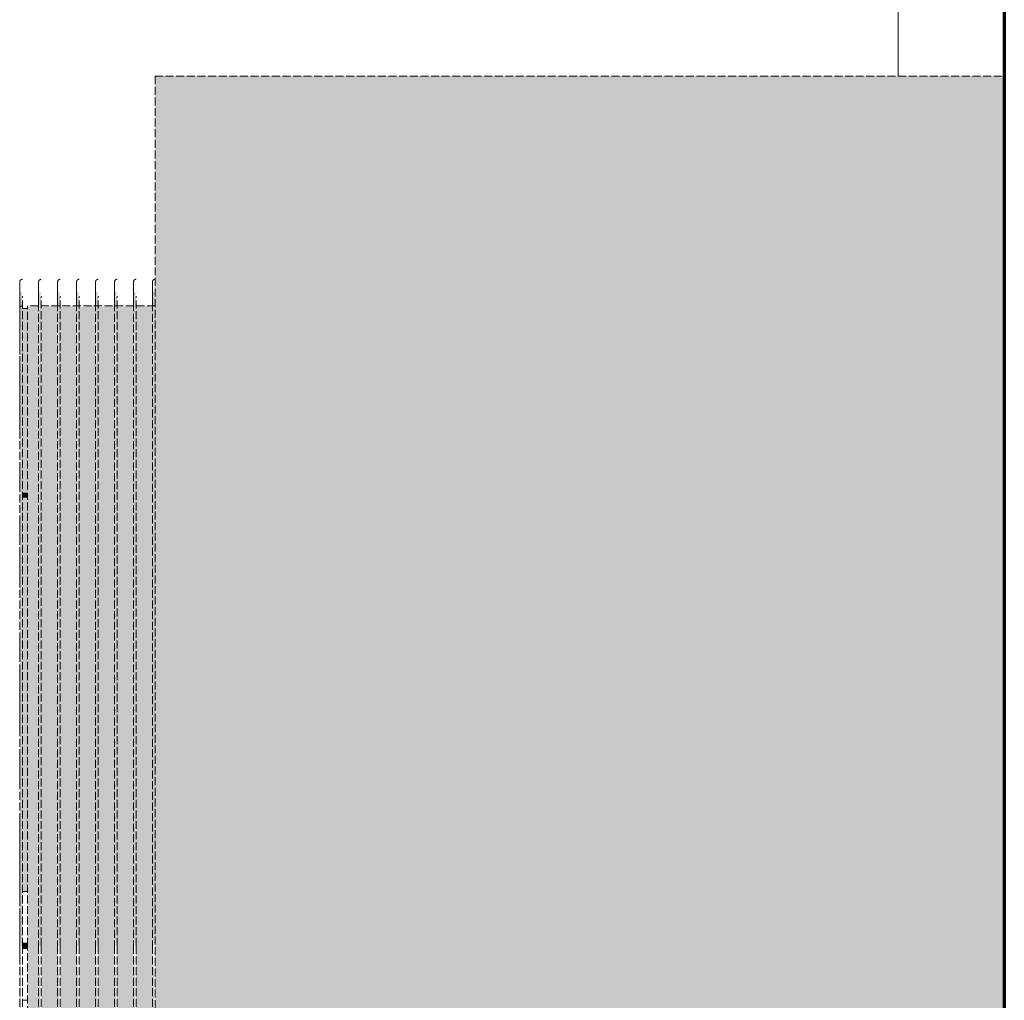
# Model space of a CAD drawing. Header units: millimetres. Extents: x -5210 to 64392, y -2302 to 8822.
# Tile 248 of 256: x 50977 to 51348, y 3087 to 3456. Entities that reach past the tile are written whole.
import ezdxf

# ---------------------------------------------------------------- set-up
doc = ezdxf.new("R2010")
doc.units = ezdxf.units.MM
doc.linetypes.add('_Tracejado médio', pattern=[4, 3, -1])
for name, color, linetype, lineweight in [('A-GLAZ', 151, 'Continuous', 18), ('A-WALL', 113, 'Continuous', 25), ('M-EQPM', 50, 'Continuous', 25)]:
    doc.layers.add(name, color=color, linetype=linetype, lineweight=lineweight)

# ---------------------------------------------------------------- blocks, each defined once
blk = doc.blocks.new('Window_CV - Window_CV - 1 divisão-4329170-CORTE D - MANTER _ DEMOLIR')
at = {"layer": 'A-GLAZ'}
blk.add_line((11913.49, 3435), (11913.49, 3630), dxfattribs=at)
blk = doc.blocks.new('Outdoor_Condenser_Unit_Single_Fan_15958 - Generic _Without Brackets_-4065094-CORTE D - MANTER _ DEMOLIR')
at = {"layer": 'M-EQPM', "linetype": '_Tracejado médio', "lineweight": 18}
for points in [[(11764.32, 2780), (11953.49, 2780), (11953.49, 3435), (11633.49, 3435), (11633.49, 2780), (11670.43, 2780)], [(11583.49, 3277.91), (11585.49, 3278.13), (11585.49, 3347.5), (11583.49, 3347.38), (11583.49, 3278.01)], [(11584, 3276.5), (11585.49, 3276.5), (11585.49, 3277.91), (11583.49, 3277.91), (11583.49, 3276.5)], [(11583.62, 3128.01), (11585.49, 3128.17), (11585.49, 3276.5), (11583.49, 3276.13), (11583.49, 3128.01)], [(11582.49, 3226.66), (11582.5, 3227.02), (11582.49, 3226.75)], [(11582.49, 3181.78), (11582.5, 3182.23), (11582.49, 3181.91)], [(11585.49, 3106.5), (11585.49, 3108.5), (11583.49, 3108.5), (11583.49, 3106.5)]]:
    blk.add_hatch(color=41, dxfattribs=at).paths.add_polyline_path(points, flags=0)
h = blk.add_hatch(color=41, dxfattribs=at)
h.paths.add_polyline_path([(11583.23, 3107.5), (11583.49, 3107.5), (11583.49, 3326.17), (11582.8, 3325.09), (11582.72, 3291.27), (11582.8, 3291.84), (11582.51, 3238.95), (11582.62, 3113.69), (11582.99, 3107.5)], flags=0)
h.paths.add_polyline_path([(11583.49, 3326.17), (11583.49, 3352.21), (11582.55, 3351.48), (11582.8, 3340), (11582.8, 3326.3)], flags=0)
h.paths.add_polyline_path([(11582.55, 3351.48), (11583.49, 3352.99), (11582.79, 3354.04), (11582.62, 3352.21)], flags=0)
h = blk.add_hatch(color=41, dxfattribs=at)
h.paths.add_polyline_path([(11590.13, 3107.5), (11590.63, 3107.5), (11590.63, 3326.17), (11589.94, 3325.09), (11589.86, 3291.27), (11589.94, 3291.84), (11589.66, 3238.95), (11589.76, 3113.69)], flags=0)
h.paths.add_polyline_path([(11590.63, 3326.17), (11590.63, 3347.57), (11589.94, 3347.38), (11589.94, 3326.3)], flags=0)
h.paths.add_polyline_path([(11590.63, 3347.57), (11590.63, 3352.21), (11589.69, 3351.48), (11589.94, 3347.64)], flags=0)
h.paths.add_polyline_path([(11589.69, 3351.48), (11590.63, 3352.99), (11589.93, 3354.04), (11589.76, 3352.21)], flags=0)
h = blk.add_hatch(color=41, dxfattribs=at)
h.paths.add_polyline_path([(11597.78, 3107.5), (11597.78, 3326.17), (11597.08, 3325.09), (11597.01, 3291.27), (11597.09, 3291.84), (11596.8, 3238.95), (11596.91, 3113.69), (11597.52, 3107.5)], flags=0)
h.paths.add_polyline_path([(11597.78, 3326.17), (11597.78, 3347.57), (11597.08, 3347.38), (11597.08, 3326.3)], flags=0)
h.paths.add_polyline_path([(11597.78, 3347.57), (11597.78, 3352.21), (11596.84, 3351.48), (11597.08, 3347.64)], flags=0)
h.paths.add_polyline_path([(11596.84, 3351.48), (11597.78, 3352.99), (11597.08, 3354.04), (11596.9, 3352.21)], flags=0)
h = blk.add_hatch(color=41, dxfattribs=at)
h.paths.add_polyline_path([(11604.92, 3107.5), (11604.92, 3326.17), (11604.23, 3325.09), (11604.15, 3291.27), (11604.23, 3291.84), (11603.94, 3238.95), (11604.05, 3113.69), (11604.66, 3107.5)], flags=0)
h.paths.add_polyline_path([(11604.92, 3326.17), (11604.92, 3347.57), (11604.22, 3347.38), (11604.23, 3326.3)], flags=0)
h.paths.add_polyline_path([(11604.92, 3347.57), (11604.92, 3352.21), (11603.98, 3351.48), (11604.22, 3347.64)], flags=0)
h.paths.add_polyline_path([(11603.98, 3351.48), (11604.92, 3352.99), (11604.22, 3354.04), (11604.05, 3352.21)], flags=0)
h = blk.add_hatch(color=41, dxfattribs=at)
h.paths.add_polyline_path([(11612.06, 3107.5), (11612.06, 3326.17), (11611.37, 3325.09), (11611.29, 3291.27), (11611.37, 3291.84), (11611.09, 3238.95), (11611.19, 3113.69), (11611.8, 3107.5)], flags=0)
h.paths.add_polyline_path([(11612.06, 3326.17), (11612.06, 3347.57), (11611.37, 3347.38), (11611.37, 3326.3)], flags=0)
h.paths.add_polyline_path([(11612.06, 3347.57), (11612.06, 3352.21), (11611.12, 3351.48), (11611.37, 3347.64)], flags=0)
h.paths.add_polyline_path([(11611.12, 3351.48), (11612.06, 3352.99), (11611.36, 3354.04), (11611.19, 3352.21)], flags=0)
h = blk.add_hatch(color=41, dxfattribs=at)
h.paths.add_polyline_path([(11619.21, 3107.5), (11619.21, 3326.17), (11618.51, 3325.09), (11618.44, 3291.27), (11618.51, 3291.84), (11618.23, 3238.95), (11618.33, 3113.69), (11618.95, 3107.5)], flags=0)
h.paths.add_polyline_path([(11619.21, 3326.17), (11619.21, 3347.57), (11618.51, 3347.38), (11618.51, 3326.3)], flags=0)
h.paths.add_polyline_path([(11619.21, 3347.57), (11619.21, 3352.21), (11618.26, 3351.48), (11618.51, 3347.64)], flags=0)
h.paths.add_polyline_path([(11618.26, 3351.48), (11619.21, 3352.99), (11618.51, 3354.04), (11618.33, 3352.21)], flags=0)
h = blk.add_hatch(color=41, dxfattribs=at)
h.paths.add_polyline_path([(11626.35, 3107.5), (11626.35, 3326.17), (11625.65, 3325.09), (11625.58, 3291.27), (11625.66, 3291.84), (11625.37, 3238.95), (11625.48, 3113.69), (11626.09, 3107.5)], flags=0)
h.paths.add_polyline_path([(11626.35, 3326.17), (11626.35, 3347.57), (11625.65, 3347.38), (11625.65, 3326.3)], flags=0)
h.paths.add_polyline_path([(11626.35, 3347.57), (11626.35, 3352.21), (11625.41, 3351.48), (11625.65, 3347.64)], flags=0)
h.paths.add_polyline_path([(11625.41, 3351.48), (11626.35, 3352.99), (11625.65, 3354.04), (11625.47, 3352.21)], flags=0)
h = blk.add_hatch(color=41, dxfattribs=at)
h.paths.add_polyline_path([(11633.49, 3107.5), (11633.49, 3326.17), (11632.8, 3325.09), (11632.72, 3291.27), (11632.8, 3291.84), (11632.51, 3238.95), (11632.62, 3113.69), (11633.23, 3107.5)], flags=0)
h.paths.add_polyline_path([(11633.49, 3326.17), (11633.49, 3347.57), (11632.79, 3347.38), (11632.8, 3326.3)], flags=0)
h.paths.add_polyline_path([(11633.49, 3347.57), (11633.49, 3352.21), (11632.55, 3351.48), (11632.79, 3347.64)], flags=0)
h.paths.add_polyline_path([(11632.55, 3351.48), (11633.49, 3352.99), (11632.79, 3354.04), (11632.62, 3352.21)], flags=0)
h = blk.add_hatch(color=41, dxfattribs=at)
h.paths.add_polyline_path([(11585.49, 3107.5), (11590.13, 3107.5), (11589.64, 3124.83), (11589.78, 3174.83), (11589.68, 3199.65), (11589.63, 3222.54), (11589.94, 3325.09), (11590.63, 3326.17), (11589.64, 3326.36), (11589.94, 3347.38), (11589.64, 3347.57), (11589.63, 3348.5), (11585.49, 3348.05), (11585.49, 3112.06)], flags=0)
h.paths.add_polyline_path([(11597.78, 3347.57), (11596.78, 3348.05), (11596.78, 3348.5), (11590.63, 3348.05), (11590.63, 3107.5), (11597.28, 3107.5), (11596.78, 3124.83), (11596.92, 3174.83), (11596.83, 3200.03), (11596.78, 3222.54), (11597.08, 3325.09), (11597.78, 3326.17), (11596.78, 3326.36), (11597.08, 3347.38)], flags=0)
h.paths.add_polyline_path([(11604.92, 3347.57), (11603.92, 3348.05), (11603.92, 3348.5), (11597.78, 3348.05), (11597.78, 3107.5), (11604.42, 3107.5), (11603.92, 3124.83), (11604.06, 3174.83), (11603.97, 3199.65), (11603.92, 3224.11), (11604.23, 3325.09), (11604.92, 3326.17), (11603.92, 3326.36), (11604.22, 3347.38)], flags=0)
h.paths.add_polyline_path([(11612.06, 3347.57), (11611.06, 3348.05), (11611.06, 3348.5), (11604.92, 3348.05), (11604.92, 3107.5), (11611.56, 3107.5), (11611.07, 3124.83), (11611.21, 3174.83), (11611.11, 3199.65), (11611.07, 3224.11), (11611.37, 3325.09), (11612.06, 3326.17), (11611.07, 3326.36), (11611.37, 3347.38)], flags=0)
h.paths.add_polyline_path([(11619.21, 3347.57), (11618.21, 3348.05), (11618.21, 3348.5), (11612.06, 3348.05), (11612.06, 3107.5), (11618.71, 3107.5), (11618.21, 3124.83), (11618.35, 3174.83), (11618.25, 3199.65), (11618.21, 3224.11), (11618.51, 3325.09), (11619.21, 3326.17), (11618.21, 3326.36), (11618.51, 3347.38)], flags=0)
h.paths.add_polyline_path([(11625.35, 3107.5), (11625.85, 3107.5), (11625.35, 3124.57), (11625.65, 3325.09), (11626.35, 3326.17), (11625.35, 3326.36), (11625.65, 3347.38), (11625.35, 3347.57), (11625.35, 3348.5), (11619.21, 3348.05), (11619.21, 3107.5), (11623.49, 3107.5)], flags=0)
h.paths.add_polyline_path([(11626.35, 3107.5), (11632.99, 3107.5), (11632.5, 3124.83), (11632.64, 3174.83), (11632.54, 3199.65), (11632.49, 3224.11), (11632.8, 3325.09), (11633.49, 3326.17), (11632.5, 3326.36), (11632.8, 3347.38), (11632.49, 3347.67), (11632.49, 3348.5), (11626.35, 3348.5), (11626.35, 3113.69)], flags=0)
h = blk.add_hatch(color=41, dxfattribs=at)
h.paths.add_polyline_path([(11582.6, 3190.2), (11582.62, 3190.72), (11582.59, 3190.72)], flags=0)
h.paths.add_polyline_path([(11582.69, 3315.74), (11583.45, 3326.17), (11582.49, 3326.17), (11582.6, 3315.83)], flags=0)
h = blk.add_hatch(color=41, dxfattribs=at)
h.paths.add_polyline_path([(11582.49, 3251.97), (11582.52, 3254.89), (11582.49, 3252.05)], flags=0)
h.paths.add_polyline_path([(11582.49, 3284.12), (11582.59, 3288.28), (11582.49, 3285.36)], flags=0)
h = blk.add_hatch(color=41, dxfattribs=at)
h.paths.add_polyline_path([(11582.54, 3113.69), (11582.61, 3114.16), (11582.54, 3113.69)], flags=0)
h.paths.add_polyline_path([(11582.7, 3112.06), (11582.7, 3112.06), (11582.78, 3110.78)], flags=0)
h = blk.add_hatch(color=41, dxfattribs=at)
h.paths.add_polyline_path([(11582.82, 2858.76), (11583.49, 2860.43), (11582.57, 2860.68)], flags=0)
h.paths.add_polyline_path([(11583.49, 2896.31), (11582.99, 3107.5), (11582.5, 3090.34), (11582.8, 2897.25)], flags=0)
h.paths.add_polyline_path([(11582.57, 2860.68), (11583.49, 2862.01), (11582.78, 2863), (11583, 2863.54), (11583.49, 2862.79), (11583.49, 2896.31), (11582.74, 2896.54), (11582.5, 2895.72), (11582.5, 2862.3)], flags=0)
h = blk.add_hatch(color=41, dxfattribs=at)
h.paths.add_polyline_path([(11603.92, 2893.55), (11604.23, 2895.9), (11604.76, 2896.53), (11604.23, 2897.25), (11603.92, 2895.72)], flags=0)
h.paths.add_polyline_path([(11590.63, 2896.31), (11589.94, 2897.25), (11589.94, 2895.9)], flags=0)
h.paths.add_polyline_path([(11597.78, 2896.31), (11597.08, 2897.3), (11596.87, 2937.11), (11597, 2941.07), (11596.79, 2979.79), (11596.79, 2989.75), (11596.78, 3006.98), (11596.91, 3107.5), (11590.63, 3107.5), (11590.63, 2866.5), (11597.06, 2866.5), (11596.78, 2886.51), (11597.08, 2895.9)], flags=0)
h.paths.add_polyline_path([(11600.02, 2866.5), (11604.21, 2866.5), (11603.92, 2886.51), (11604.05, 3107.5), (11597.78, 3107.5), (11597.78, 2866.5)], flags=0)
h.paths.add_polyline_path([(11604.92, 2866.5), (11611.35, 2866.5), (11611.06, 2886.51), (11611.37, 2895.9), (11612.06, 2896.31), (11611.37, 2897.25), (11611.24, 2937.86), (11611.29, 2941.07), (11611.07, 2979.79), (11611.07, 2989.75), (11611.07, 3006.98), (11611.19, 3107.5), (11604.92, 3107.5), (11604.92, 2867.43)], flags=0)
h.paths.add_polyline_path([(11618.21, 2893.55), (11618.51, 2895.9), (11619.21, 2896.31), (11618.51, 2897.25), (11618.21, 2895.72)], flags=0)
h.paths.add_polyline_path([(11612.06, 2866.5), (11618.49, 2866.5), (11618.21, 2886.51), (11618.33, 3107.5), (11612.06, 3107.5), (11612.06, 2867.43)], flags=0)
h.paths.add_polyline_path([(11585.49, 2866.5), (11589.92, 2866.5), (11589.63, 2886.51), (11589.76, 3107.5), (11585.49, 3107.5), (11585.49, 2867.43)], flags=0)
h.paths.add_polyline_path([(11625.35, 2893.55), (11625.66, 2895.9), (11626.35, 2896.31), (11625.66, 2897.25), (11625.35, 2895.72)], flags=0)
h.paths.add_polyline_path([(11622.68, 2866.5), (11625.63, 2866.5), (11625.35, 2886.51), (11625.48, 3107.5), (11619.21, 3107.5), (11619.21, 2866.5)], flags=0)
h.paths.add_polyline_path([(11632.49, 2893.55), (11632.8, 2895.9), (11633.49, 2896.31), (11632.8, 2897.25), (11632.49, 2895.72)], flags=0)
h.paths.add_polyline_path([(11626.35, 2866.5), (11632.78, 2866.59), (11632.49, 2886.51), (11632.62, 3107.5), (11626.35, 3107.5), (11626.35, 2867.4)], flags=0)
h = blk.add_hatch(color=41, dxfattribs=at)
h.paths.add_polyline_path([(11589.96, 2858.76), (11590.63, 2860.43), (11589.71, 2860.68)], flags=0)
h.paths.add_polyline_path([(11590.63, 2896.31), (11590.13, 3107.5), (11589.64, 3090.34), (11589.94, 2897.25)], flags=0)
h.paths.add_polyline_path([(11589.71, 2860.68), (11590.63, 2862.01), (11589.93, 2863), (11590.15, 2863.54), (11590.63, 2862.79), (11590.63, 2896.31), (11589.64, 2895.72), (11589.64, 2862.3)], flags=0)
h = blk.add_hatch(color=41, dxfattribs=at)
h.paths.add_polyline_path([(11597.11, 2858.76), (11597.78, 2860.43), (11596.85, 2860.68)], flags=0)
h.paths.add_polyline_path([(11597.78, 2896.31), (11597.28, 3107.5), (11596.78, 3090.34), (11597.08, 2897.25)], flags=0)
h.paths.add_polyline_path([(11596.85, 2860.68), (11597.78, 2862.01), (11597.07, 2863), (11597.29, 2863.54), (11597.78, 2862.79), (11597.78, 2896.31), (11596.78, 2895.72), (11596.79, 2862.3)], flags=0)
h = blk.add_hatch(color=41, dxfattribs=at)
h.paths.add_polyline_path([(11604.25, 2858.76), (11604.92, 2860.43), (11603.99, 2860.68)], flags=0)
h.paths.add_polyline_path([(11604.92, 3018.49), (11604.42, 3107.5), (11603.92, 3090.34), (11603.93, 3018.5)], flags=0)
h.paths.add_polyline_path([(11604.92, 2896.31), (11604.92, 3018.49), (11603.92, 3018.49), (11604.23, 2897.25)], flags=0)
h.paths.add_polyline_path([(11603.99, 2860.68), (11604.92, 2862.01), (11604.21, 2863), (11604.43, 2863.54), (11604.92, 2862.79), (11604.92, 2896.31), (11603.92, 2895.72), (11603.93, 2862.3)], flags=0)
h = blk.add_hatch(color=41, dxfattribs=at)
h.paths.add_polyline_path([(11611.39, 2858.76), (11612.06, 2860.43), (11611.14, 2860.68)], flags=0)
h.paths.add_polyline_path([(11612.06, 3018.49), (11611.56, 3107.5), (11611.07, 3090.34), (11611.07, 3018.5)], flags=0)
h.paths.add_polyline_path([(11612.06, 2896.31), (11612.06, 3018.49), (11611.06, 3018.49), (11611.37, 2897.25)], flags=0)
h.paths.add_polyline_path([(11611.14, 2860.68), (11612.06, 2862.01), (11611.36, 2863), (11611.58, 2863.54), (11612.06, 2862.79), (11612.06, 2896.31), (11611.07, 2895.72), (11611.07, 2862.3)], flags=0)
h = blk.add_hatch(color=41, dxfattribs=at)
h.paths.add_polyline_path([(11618.54, 2858.76), (11619.21, 2860.43), (11618.28, 2860.68)], flags=0)
h.paths.add_polyline_path([(11619.21, 3018.49), (11618.71, 3107.5), (11618.21, 3090.34), (11618.22, 3018.5)], flags=0)
h.paths.add_polyline_path([(11619.21, 2896.31), (11619.21, 3018.49), (11618.21, 3018.49), (11618.51, 2897.25)], flags=0)
h.paths.add_polyline_path([(11618.28, 2860.68), (11619.21, 2862.01), (11618.5, 2863), (11618.72, 2863.54), (11619.21, 2862.79), (11619.21, 2896.31), (11618.21, 2895.72), (11618.21, 2862.3)], flags=0)
h = blk.add_hatch(color=41, dxfattribs=at)
h.paths.add_polyline_path([(11625.68, 2858.76), (11626.35, 2860.43), (11625.42, 2860.68)], flags=0)
h.paths.add_polyline_path([(11626.35, 3018.49), (11625.85, 3107.5), (11625.35, 3090.34), (11625.36, 3018.5)], flags=0)
h.paths.add_polyline_path([(11626.35, 2896.31), (11626.35, 3018.49), (11625.35, 3018.49), (11625.66, 2897.25)], flags=0)
h.paths.add_polyline_path([(11625.42, 2860.68), (11626.35, 2862.01), (11625.64, 2863), (11625.86, 2863.54), (11626.35, 2862.79), (11626.35, 2896.31), (11625.35, 2895.72), (11625.36, 2862.3)], flags=0)
h = blk.add_hatch(color=41, dxfattribs=at)
h.paths.add_polyline_path([(11632.82, 2858.76), (11633.49, 2860.43), (11632.57, 2860.68)], flags=0)
h.paths.add_polyline_path([(11633.49, 3018.49), (11632.99, 3107.5), (11632.5, 3090.34), (11632.5, 3018.5)], flags=0)
h.paths.add_polyline_path([(11633.49, 2896.31), (11633.49, 3018.49), (11632.49, 3018.49), (11632.8, 2897.25)], flags=0)
h.paths.add_polyline_path([(11632.57, 2860.68), (11633.49, 2862.01), (11632.78, 2863), (11633, 2863.54), (11633.49, 2862.79), (11633.49, 2896.31), (11632.5, 2895.72), (11632.5, 2862.3)], flags=0)
at = {"layer": 'M-EQPM', "color": 30, "linetype": '_Tracejado médio', "lineweight": 18}
for p, q in [((11633.49, 3435), (11953.49, 3435)), ((11633.49, 3435), (11633.49, 2780)), ((11583.49, 3353.54), (11583.49, 3353.54)), ((11583.49, 3107.5), (11583.49, 3352.21)), ((11590.63, 3353.54), (11590.63, 3353.54)), ((11590.63, 3107.5), (11590.63, 3352.21)), ((11597.78, 3353.54), (11597.78, 3353.54)), ((11597.78, 3107.5), (11597.78, 3352.21)), ((11604.92, 3353.54), (11604.92, 3353.54)), ((11604.92, 3107.5), (11604.92, 3352.21)), ((11612.06, 3353.54), (11612.06, 3353.54)), ((11612.06, 3107.5), (11612.06, 3352.21)), ((11619.21, 3353.54), (11619.21, 3353.54)), ((11619.21, 3107.5), (11619.21, 3352.21)), ((11626.35, 3353.54), (11626.35, 3353.54)), ((11626.35, 3107.5), (11626.35, 3352.21)), ((11585.49, 3347.5), (11583.49, 3347.5)), ((11633.49, 3348.5), (11585.49, 3348.5)), ((11585.49, 3279.2), (11585.49, 3348.5)), ((11582.49, 3301.64), (11582.49, 3306.09)), ((11582.49, 3281.91), (11582.49, 3284.1)), ((11582.49, 3281.24), (11582.49, 3284.1)), ((11583.49, 3277.91), (11585.49, 3277.91)), ((11585.49, 3276.5), (11583.49, 3276.5)), ((11585.49, 3277.91), (11585.49, 3276.5)), ((11585.49, 3107.5), (11585.49, 3277.2)), ((11582.49, 3257.54), (11582.49, 3257.58)), ((11582.49, 3253.77), (11582.49, 3254.89)), ((11582.49, 3251.88), (11582.49, 3247.64)), ((11582.49, 3247.64), (11582.49, 3249.7)), ((11582.49, 3222.19), (11582.49, 3216.94)), ((11585.49, 3128.01), (11583.49, 3128.01)), ((11582.49, 3107.5), (11582.49, 3114.09)), ((11582.49, 3107.5), (11582.49, 3114.09)), ((11582.49, 3107.5), (11582.49, 3114.09)), ((11582.49, 3107.5), (11582.49, 3114.09)), ((11583.49, 3108.5), (11585.49, 3108.5)), ((11583.49, 3107.5), (11583.49, 2862.79)), ((11585.49, 3106.5), (11583.49, 3106.5)), ((11585.49, 2937.8), (11585.49, 3107.5)), ((11590.63, 3107.5), (11590.63, 2862.79)), ((11597.78, 3107.5), (11597.78, 2862.79)), ((11604.92, 3107.5), (11604.92, 2862.79)), ((11612.06, 3107.5), (11612.06, 2862.79)), ((11619.21, 3107.5), (11619.21, 2862.79)), ((11626.35, 3107.5), (11626.35, 2862.79)), ((11583.49, 3086.99), (11585.49, 3086.99))]:
    blk.add_line(p, q, dxfattribs=at)
at = {"layer": 'M-EQPM', "color": 30, "linetype": '_Tracejado médio', "lineweight": 18, "flags": 128}
for points in [[(11582.49, 3357.5), (11582.49, 3357.54), (11582.49, 3357.58), (11582.5, 3357.62), (11582.5, 3357.66), (11582.51, 3357.7), (11582.52, 3357.74), (11582.53, 3357.78), (11582.54, 3357.81), (11582.56, 3357.85), (11582.57, 3357.89), (11582.59, 3357.93), (11582.6, 3357.96), (11582.62, 3358), (11582.64, 3358.03), (11582.67, 3358.06), (11582.69, 3358.1), (11582.71, 3358.13), (11582.74, 3358.16), (11582.77, 3358.19), (11582.79, 3358.22), (11582.82, 3358.24), (11582.85, 3358.27), (11582.89, 3358.3), (11582.92, 3358.32), (11582.95, 3358.34), (11582.99, 3358.36), (11583.02, 3358.38), (11583.06, 3358.4), (11583.09, 3358.42), (11583.13, 3358.43), (11583.17, 3358.45), (11583.2, 3358.46), (11583.24, 3358.47), (11583.28, 3358.48), (11583.32, 3358.49), (11583.36, 3358.49), (11583.4, 3358.5), (11583.44, 3358.5), (11583.48, 3358.5), (11583.49, 3358.5)], [(11589.63, 3357.5), (11589.64, 3357.54), (11589.64, 3357.58), (11589.64, 3357.62), (11589.65, 3357.66), (11589.65, 3357.7), (11589.66, 3357.74), (11589.67, 3357.78), (11589.69, 3357.81), (11589.7, 3357.85), (11589.71, 3357.89), (11589.73, 3357.93), (11589.75, 3357.96), (11589.77, 3358), (11589.79, 3358.03), (11589.81, 3358.06), (11589.83, 3358.1), (11589.86, 3358.13), (11589.88, 3358.16), (11589.91, 3358.19), (11589.94, 3358.22), (11589.97, 3358.24), (11590, 3358.27), (11590.03, 3358.3), (11590.06, 3358.32), (11590.09, 3358.34), (11590.13, 3358.36), (11590.16, 3358.38), (11590.2, 3358.4), (11590.24, 3358.42), (11590.27, 3358.43), (11590.31, 3358.45), (11590.35, 3358.46), (11590.39, 3358.47), (11590.43, 3358.48), (11590.46, 3358.49), (11590.5, 3358.49), (11590.54, 3358.5), (11590.58, 3358.5), (11590.62, 3358.5), (11590.63, 3358.5)], [(11596.78, 3357.5), (11596.78, 3357.54), (11596.78, 3357.58), (11596.78, 3357.62), (11596.79, 3357.66), (11596.8, 3357.7), (11596.81, 3357.74), (11596.82, 3357.78), (11596.83, 3357.81), (11596.84, 3357.85), (11596.86, 3357.89), (11596.87, 3357.93), (11596.89, 3357.96), (11596.91, 3358), (11596.93, 3358.03), (11596.95, 3358.06), (11596.98, 3358.1), (11597, 3358.13), (11597.03, 3358.16), (11597.05, 3358.19), (11597.08, 3358.22), (11597.11, 3358.24), (11597.14, 3358.27), (11597.17, 3358.3), (11597.2, 3358.32), (11597.24, 3358.34), (11597.27, 3358.36), (11597.31, 3358.38), (11597.34, 3358.4), (11597.38, 3358.42), (11597.41, 3358.43), (11597.45, 3358.45), (11597.49, 3358.46), (11597.53, 3358.47), (11597.57, 3358.48), (11597.61, 3358.49), (11597.65, 3358.49), (11597.69, 3358.5), (11597.73, 3358.5), (11597.77, 3358.5), (11597.78, 3358.5)], [(11603.92, 3357.5), (11603.92, 3357.54), (11603.92, 3357.58), (11603.93, 3357.62), (11603.93, 3357.66), (11603.94, 3357.7), (11603.95, 3357.74), (11603.96, 3357.78), (11603.97, 3357.81), (11603.98, 3357.85), (11604, 3357.89), (11604.02, 3357.93), (11604.03, 3357.96), (11604.05, 3358), (11604.07, 3358.03), (11604.09, 3358.06), (11604.12, 3358.1), (11604.14, 3358.13), (11604.17, 3358.16), (11604.2, 3358.19), (11604.22, 3358.22), (11604.25, 3358.24), (11604.28, 3358.27), (11604.31, 3358.3), (11604.35, 3358.32), (11604.38, 3358.34), (11604.41, 3358.36), (11604.45, 3358.38), (11604.48, 3358.4), (11604.52, 3358.42), (11604.56, 3358.43), (11604.6, 3358.45), (11604.63, 3358.46), (11604.67, 3358.47), (11604.71, 3358.48), (11604.75, 3358.49), (11604.79, 3358.49), (11604.83, 3358.5), (11604.87, 3358.5), (11604.91, 3358.5), (11604.92, 3358.5)], [(11611.06, 3357.5), (11611.06, 3357.54), (11611.07, 3357.58), (11611.07, 3357.62), (11611.08, 3357.66), (11611.08, 3357.7), (11611.09, 3357.74), (11611.1, 3357.78), (11611.11, 3357.81), (11611.13, 3357.85), (11611.14, 3357.89), (11611.16, 3357.93), (11611.18, 3357.96), (11611.2, 3358), (11611.22, 3358.03), (11611.24, 3358.06), (11611.26, 3358.1), (11611.29, 3358.13), (11611.31, 3358.16), (11611.34, 3358.19), (11611.37, 3358.22), (11611.4, 3358.24), (11611.43, 3358.27), (11611.46, 3358.3), (11611.49, 3358.32), (11611.52, 3358.34), (11611.56, 3358.36), (11611.59, 3358.38), (11611.63, 3358.4), (11611.66, 3358.42), (11611.7, 3358.43), (11611.74, 3358.45), (11611.78, 3358.46), (11611.81, 3358.47), (11611.85, 3358.48), (11611.89, 3358.49), (11611.93, 3358.49), (11611.97, 3358.5), (11612.01, 3358.5), (11612.05, 3358.5), (11612.06, 3358.5)], [(11618.21, 3357.5), (11618.21, 3357.54), (11618.21, 3357.58), (11618.21, 3357.62), (11618.22, 3357.66), (11618.23, 3357.7), (11618.23, 3357.74), (11618.24, 3357.78), (11618.26, 3357.81), (11618.27, 3357.85), (11618.28, 3357.89), (11618.3, 3357.93), (11618.32, 3357.96), (11618.34, 3358), (11618.36, 3358.03), (11618.38, 3358.06), (11618.4, 3358.1), (11618.43, 3358.13), (11618.45, 3358.16), (11618.48, 3358.19), (11618.51, 3358.22), (11618.54, 3358.24), (11618.57, 3358.27), (11618.6, 3358.3), (11618.63, 3358.32), (11618.67, 3358.34), (11618.7, 3358.36), (11618.73, 3358.38), (11618.77, 3358.4), (11618.81, 3358.42), (11618.84, 3358.43), (11618.88, 3358.45), (11618.92, 3358.46), (11618.96, 3358.47), (11619, 3358.48), (11619.04, 3358.49), (11619.08, 3358.49), (11619.12, 3358.5), (11619.16, 3358.5), (11619.2, 3358.5), (11619.21, 3358.5)], [(11625.35, 3357.5), (11625.35, 3357.54), (11625.35, 3357.58), (11625.36, 3357.62), (11625.36, 3357.66), (11625.37, 3357.7), (11625.38, 3357.74), (11625.39, 3357.78), (11625.4, 3357.81), (11625.41, 3357.85), (11625.43, 3357.89), (11625.44, 3357.93), (11625.46, 3357.96), (11625.48, 3358), (11625.5, 3358.03), (11625.52, 3358.06), (11625.55, 3358.1), (11625.57, 3358.13), (11625.6, 3358.16), (11625.62, 3358.19), (11625.65, 3358.22), (11625.68, 3358.24), (11625.71, 3358.27), (11625.74, 3358.3), (11625.78, 3358.32), (11625.81, 3358.34), (11625.84, 3358.36), (11625.88, 3358.38), (11625.91, 3358.4), (11625.95, 3358.42), (11625.99, 3358.43), (11626.02, 3358.45), (11626.06, 3358.46), (11626.1, 3358.47), (11626.14, 3358.48), (11626.18, 3358.49), (11626.22, 3358.49), (11626.26, 3358.5), (11626.3, 3358.5), (11626.34, 3358.5), (11626.35, 3358.5)], [(11632.49, 3357.5), (11632.49, 3357.54), (11632.49, 3357.58), (11632.5, 3357.62), (11632.5, 3357.66), (11632.51, 3357.7), (11632.52, 3357.74), (11632.53, 3357.78), (11632.54, 3357.81), (11632.56, 3357.85), (11632.57, 3357.89), (11632.59, 3357.93), (11632.6, 3357.96), (11632.62, 3358), (11632.64, 3358.03), (11632.67, 3358.06), (11632.69, 3358.1), (11632.71, 3358.13), (11632.74, 3358.16), (11632.77, 3358.19), (11632.79, 3358.22), (11632.82, 3358.24), (11632.85, 3358.27), (11632.89, 3358.3), (11632.92, 3358.32), (11632.95, 3358.34), (11632.99, 3358.36), (11633.02, 3358.38), (11633.06, 3358.4), (11633.09, 3358.42), (11633.13, 3358.43), (11633.17, 3358.45), (11633.2, 3358.46), (11633.24, 3358.47), (11633.28, 3358.48), (11633.32, 3358.49), (11633.36, 3358.49), (11633.4, 3358.5), (11633.44, 3358.5), (11633.48, 3358.5), (11633.49, 3358.5)], [(11582.49, 3341.59), (11582.49, 3343.95), (11582.49, 3347), (11582.49, 3349.68), (11582.49, 3351.97), (11582.49, 3353.86), (11582.49, 3355.36), (11582.49, 3356.47), (11582.49, 3357.18), (11582.49, 3357.49), (11582.49, 3357.5)], [(11582.49, 3357.5), (11582.49, 3357.3), (11582.49, 3356.7), (11582.49, 3355.7), (11582.49, 3354.31), (11582.49, 3352.52), (11582.49, 3350.33), (11582.49, 3347.76), (11582.49, 3344.81), (11582.49, 3341.47), (11582.49, 3337.77), (11582.49, 3333.69), (11582.49, 3329.25), (11582.49, 3324.45), (11582.49, 3319.31), (11582.49, 3313.83), (11582.49, 3308.02), (11582.49, 3301.89), (11582.49, 3295.45), (11582.49, 3288.71), (11582.49, 3281.68), (11582.49, 3274.37), (11582.49, 3266.79), (11582.49, 3258.96), (11582.49, 3250.88), (11582.49, 3242.58), (11582.49, 3234.06), (11582.49, 3225.33), (11582.49, 3216.42), (11582.49, 3207.33), (11582.49, 3198.09), (11582.49, 3188.7), (11582.49, 3179.18), (11582.49, 3169.54), (11582.49, 3159.81), (11582.49, 3149.99), (11582.49, 3140.11), (11582.49, 3130.17), (11582.49, 3120.19), (11582.49, 3110.2), (11582.49, 3107.5)], [(11589.63, 3348.5), (11589.63, 3349.68), (11589.63, 3351.97), (11589.63, 3353.86), (11589.63, 3355.36), (11589.63, 3356.47), (11589.63, 3357.18), (11589.63, 3357.49), (11589.63, 3357.5)], [(11589.63, 3357.5), (11589.63, 3357.3), (11589.63, 3356.7), (11589.63, 3355.7), (11589.63, 3354.31), (11589.63, 3352.52), (11589.63, 3350.33), (11589.63, 3347.76), (11589.63, 3344.81), (11589.63, 3341.47), (11589.63, 3337.77), (11589.63, 3333.69), (11589.63, 3329.25), (11589.63, 3324.45), (11589.63, 3319.31), (11589.63, 3313.83), (11589.63, 3308.02), (11589.63, 3301.89), (11589.63, 3295.45), (11589.63, 3288.71), (11589.63, 3281.68), (11589.63, 3274.37), (11589.63, 3266.79), (11589.63, 3258.96), (11589.63, 3250.88), (11589.63, 3242.58), (11589.63, 3234.06), (11589.63, 3225.33), (11589.63, 3216.42), (11589.63, 3207.33), (11589.63, 3198.09), (11589.63, 3188.7), (11589.63, 3179.18), (11589.63, 3169.54), (11589.63, 3159.81), (11589.63, 3149.99), (11589.63, 3140.11), (11589.63, 3130.17), (11589.63, 3120.19), (11589.63, 3110.2), (11589.63, 3107.5)], [(11596.78, 3348.5), (11596.78, 3349.68), (11596.78, 3351.97), (11596.78, 3353.86), (11596.78, 3355.36), (11596.78, 3356.47), (11596.78, 3357.18), (11596.78, 3357.49), (11596.78, 3357.5)], [(11596.78, 3357.5), (11596.78, 3357.3), (11596.78, 3356.7), (11596.78, 3355.7), (11596.78, 3354.31), (11596.78, 3352.52), (11596.78, 3350.33), (11596.78, 3347.76), (11596.78, 3344.81), (11596.78, 3341.47), (11596.78, 3337.77), (11596.78, 3333.69), (11596.78, 3329.25), (11596.78, 3324.45), (11596.78, 3319.31), (11596.78, 3313.83), (11596.78, 3308.02), (11596.78, 3301.89), (11596.78, 3295.45), (11596.78, 3288.71), (11596.78, 3281.68), (11596.78, 3274.37), (11596.78, 3266.79), (11596.78, 3258.96), (11596.78, 3250.88), (11596.78, 3242.58), (11596.78, 3234.06), (11596.78, 3225.33), (11596.78, 3216.42), (11596.78, 3207.33), (11596.78, 3198.09), (11596.78, 3188.7), (11596.78, 3179.18), (11596.78, 3169.54), (11596.78, 3159.81), (11596.78, 3149.99), (11596.78, 3140.11), (11596.78, 3130.17), (11596.78, 3120.19), (11596.78, 3110.2), (11596.78, 3107.5)], [(11603.92, 3348.5), (11603.92, 3349.68), (11603.92, 3351.97), (11603.92, 3353.86), (11603.92, 3355.36), (11603.92, 3356.47), (11603.92, 3357.18), (11603.92, 3357.49), (11603.92, 3357.5)], [(11603.92, 3357.5), (11603.92, 3357.3), (11603.92, 3356.7), (11603.92, 3355.7), (11603.92, 3354.31), (11603.92, 3352.52), (11603.92, 3350.33), (11603.92, 3347.76), (11603.92, 3344.81), (11603.92, 3341.47), (11603.92, 3337.77), (11603.92, 3333.69), (11603.92, 3329.25), (11603.92, 3324.45), (11603.92, 3319.31), (11603.92, 3313.83), (11603.92, 3308.02), (11603.92, 3301.89), (11603.92, 3295.45), (11603.92, 3288.71), (11603.92, 3281.68), (11603.92, 3274.37), (11603.92, 3266.79), (11603.92, 3258.96), (11603.92, 3250.88), (11603.92, 3242.58), (11603.92, 3234.06), (11603.92, 3225.33), (11603.92, 3216.42), (11603.92, 3207.33), (11603.92, 3198.09), (11603.92, 3188.7), (11603.92, 3179.18), (11603.92, 3169.54), (11603.92, 3159.81), (11603.92, 3149.99), (11603.92, 3140.11), (11603.92, 3130.17), (11603.92, 3120.19), (11603.92, 3110.2), (11603.92, 3107.5)], [(11611.06, 3348.5), (11611.06, 3349.68), (11611.06, 3351.97), (11611.06, 3353.86), (11611.06, 3355.36), (11611.06, 3356.47), (11611.06, 3357.18), (11611.06, 3357.49), (11611.06, 3357.5)], [(11611.06, 3357.5), (11611.06, 3357.3), (11611.06, 3356.7), (11611.06, 3355.7), (11611.06, 3354.31), (11611.06, 3352.52), (11611.06, 3350.33), (11611.06, 3347.76), (11611.06, 3344.81), (11611.06, 3341.47), (11611.06, 3337.77), (11611.06, 3333.69), (11611.06, 3329.25), (11611.06, 3324.45), (11611.06, 3319.31), (11611.06, 3313.83), (11611.06, 3308.02), (11611.06, 3301.89), (11611.06, 3295.45), (11611.06, 3288.71), (11611.06, 3281.68), (11611.06, 3274.37), (11611.06, 3266.79), (11611.06, 3258.96), (11611.06, 3250.88), (11611.06, 3242.58), (11611.06, 3234.06), (11611.06, 3225.33), (11611.06, 3216.42), (11611.06, 3207.33), (11611.06, 3198.09), (11611.06, 3188.7), (11611.06, 3179.18), (11611.06, 3169.54), (11611.06, 3159.81), (11611.06, 3149.99), (11611.06, 3140.11), (11611.06, 3130.17), (11611.06, 3120.19), (11611.06, 3110.2), (11611.06, 3107.5)], [(11618.21, 3348.5), (11618.21, 3349.68), (11618.21, 3351.97), (11618.21, 3353.86), (11618.21, 3355.36), (11618.21, 3356.47), (11618.21, 3357.18), (11618.21, 3357.49), (11618.21, 3357.5)], [(11618.21, 3357.5), (11618.21, 3357.3), (11618.21, 3356.7), (11618.21, 3355.7), (11618.21, 3354.31), (11618.21, 3352.52), (11618.21, 3350.33), (11618.21, 3347.76), (11618.21, 3344.81), (11618.21, 3341.47), (11618.21, 3337.77), (11618.21, 3333.69), (11618.21, 3329.25), (11618.21, 3324.45), (11618.21, 3319.31), (11618.21, 3313.83), (11618.21, 3308.02), (11618.21, 3301.89), (11618.21, 3295.45), (11618.21, 3288.71), (11618.21, 3281.68), (11618.21, 3274.37), (11618.21, 3266.79), (11618.21, 3258.96), (11618.21, 3250.88), (11618.21, 3242.58), (11618.21, 3234.06), (11618.21, 3225.33), (11618.21, 3216.42), (11618.21, 3207.33), (11618.21, 3198.09), (11618.21, 3188.7), (11618.21, 3179.18), (11618.21, 3169.54), (11618.21, 3159.81), (11618.21, 3149.99), (11618.21, 3140.11), (11618.21, 3130.17), (11618.21, 3120.19), (11618.21, 3110.2), (11618.21, 3107.5)], [(11625.35, 3348.5), (11625.35, 3349.68), (11625.35, 3351.97), (11625.35, 3353.86), (11625.35, 3355.36), (11625.35, 3356.47), (11625.35, 3357.18), (11625.35, 3357.49), (11625.35, 3357.5)], [(11625.35, 3357.5), (11625.35, 3357.3), (11625.35, 3356.7), (11625.35, 3355.7), (11625.35, 3354.31), (11625.35, 3352.52), (11625.35, 3350.33), (11625.35, 3347.76), (11625.35, 3344.81), (11625.35, 3341.47), (11625.35, 3337.77), (11625.35, 3333.69), (11625.35, 3329.25), (11625.35, 3324.45), (11625.35, 3319.31), (11625.35, 3313.83), (11625.35, 3308.02), (11625.35, 3301.89), (11625.35, 3295.45), (11625.35, 3288.71), (11625.35, 3281.68), (11625.35, 3274.37), (11625.35, 3266.79), (11625.35, 3258.96), (11625.35, 3250.88), (11625.35, 3242.58), (11625.35, 3234.06), (11625.35, 3225.33), (11625.35, 3216.42), (11625.35, 3207.33), (11625.35, 3198.09), (11625.35, 3188.7), (11625.35, 3179.18), (11625.35, 3169.54), (11625.35, 3159.81), (11625.35, 3149.99), (11625.35, 3140.11), (11625.35, 3130.17), (11625.35, 3120.19), (11625.35, 3110.2), (11625.35, 3107.5)], [(11632.49, 3348.5), (11632.49, 3349.68), (11632.49, 3351.97), (11632.49, 3353.86), (11632.49, 3355.36), (11632.49, 3356.47), (11632.49, 3357.18), (11632.49, 3357.49), (11632.49, 3357.5)], [(11632.49, 3357.5), (11632.49, 3357.3), (11632.49, 3356.7), (11632.49, 3355.7), (11632.49, 3354.31), (11632.49, 3352.52), (11632.49, 3350.33), (11632.49, 3347.76), (11632.49, 3344.81), (11632.49, 3341.47), (11632.49, 3337.77), (11632.49, 3333.69), (11632.49, 3329.25), (11632.49, 3324.45), (11632.49, 3319.31), (11632.49, 3313.83), (11632.49, 3308.02), (11632.49, 3301.89), (11632.49, 3295.45), (11632.49, 3288.71), (11632.49, 3281.68), (11632.49, 3274.37), (11632.49, 3266.79), (11632.49, 3258.96), (11632.49, 3250.88), (11632.49, 3242.58), (11632.49, 3234.06), (11632.49, 3225.33), (11632.49, 3216.42), (11632.49, 3207.33), (11632.49, 3198.09), (11632.49, 3188.7), (11632.49, 3179.18), (11632.49, 3169.54), (11632.49, 3159.81), (11632.49, 3149.99), (11632.49, 3140.11), (11632.49, 3130.17), (11632.49, 3120.19), (11632.49, 3110.2), (11632.49, 3107.5)], [(11582.49, 3347.5), (11582.49, 3347.54), (11582.49, 3347.58), (11582.5, 3347.62), (11582.5, 3347.66), (11582.51, 3347.7), (11582.52, 3347.74), (11582.53, 3347.78), (11582.54, 3347.81), (11582.56, 3347.85), (11582.57, 3347.89), (11582.59, 3347.93), (11582.6, 3347.96), (11582.62, 3348), (11582.64, 3348.03), (11582.67, 3348.06), (11582.69, 3348.1), (11582.71, 3348.13), (11582.74, 3348.16), (11582.77, 3348.19), (11582.79, 3348.22), (11582.82, 3348.24), (11582.85, 3348.27), (11582.89, 3348.3), (11582.92, 3348.32), (11582.95, 3348.34), (11582.99, 3348.36), (11583.02, 3348.38), (11583.06, 3348.4), (11583.09, 3348.42), (11583.13, 3348.43), (11583.17, 3348.45), (11583.2, 3348.46), (11583.24, 3348.47), (11583.28, 3348.48), (11583.32, 3348.49), (11583.36, 3348.49), (11583.4, 3348.5), (11583.44, 3348.5), (11583.48, 3348.5), (11583.49, 3348.5)], [(11582.49, 3333.04), (11582.49, 3334.49), (11582.49, 3337.42), (11582.49, 3339.99), (11582.49, 3342.19), (11582.49, 3344.01), (11582.49, 3345.45), (11582.49, 3346.51), (11582.49, 3347.19), (11582.49, 3347.49), (11582.49, 3347.5)], [(11582.49, 3347.5), (11582.49, 3347.31), (11582.49, 3346.73), (11582.49, 3345.77), (11582.49, 3344.43), (11582.49, 3342.72), (11582.49, 3340.62), (11582.49, 3338.15), (11582.49, 3335.32), (11582.49, 3333.04)], [(11582.49, 3326.17), (11582.49, 3327.99), (11582.49, 3332.53), (11582.49, 3336.7), (11582.49, 3337.97)], [(11582.49, 3309.84), (11582.49, 3314.48), (11582.49, 3319.17), (11582.49, 3323.52), (11582.49, 3326.36)], [(11582.49, 3326.36), (11582.49, 3324.64), (11582.49, 3320.38), (11582.49, 3315.78), (11582.49, 3310.84), (11582.49, 3305.89)], [(11582.49, 3317.5), (11582.49, 3317.54), (11582.49, 3317.58), (11582.5, 3317.62), (11582.5, 3317.66), (11582.51, 3317.7), (11582.52, 3317.74), (11582.53, 3317.78), (11582.54, 3317.81), (11582.56, 3317.85), (11582.57, 3317.89), (11582.59, 3317.93), (11582.6, 3317.96), (11582.62, 3318), (11582.64, 3318.03), (11582.67, 3318.06), (11582.69, 3318.1), (11582.71, 3318.13)], [(11582.49, 3306.11), (11582.49, 3308.68), (11582.49, 3310.93), (11582.49, 3312.85), (11582.49, 3314.44), (11582.49, 3315.71), (11582.49, 3316.63), (11582.49, 3317.23), (11582.49, 3317.49), (11582.49, 3317.5)], [(11582.49, 3317.5), (11582.49, 3317.33), (11582.49, 3316.83), (11582.49, 3315.99), (11582.49, 3314.82), (11582.49, 3313.31), (11582.49, 3311.48), (11582.49, 3309.32), (11582.49, 3306.84), (11582.49, 3305.89)], [(11582.49, 3289.62), (11582.49, 3287.93), (11582.49, 3281.46)], [(11582.49, 3281.24), (11582.49, 3284.21), (11582.49, 3288.6), (11582.49, 3289.62)], [(11582.49, 3289.62), (11582.49, 3285.42), (11582.49, 3281.24)], [(11582.49, 3287.5), (11582.49, 3287.54), (11582.49, 3287.58), (11582.5, 3287.62), (11582.5, 3287.66), (11582.51, 3287.7), (11582.52, 3287.74), (11582.53, 3287.78), (11582.54, 3287.81)], [(11582.49, 3281.24), (11582.49, 3281.87), (11582.49, 3283.52), (11582.49, 3284.88), (11582.49, 3285.96), (11582.49, 3286.76), (11582.49, 3287.27), (11582.49, 3287.49), (11582.49, 3287.5)], [(11582.49, 3287.5), (11582.49, 3287.36), (11582.49, 3286.92), (11582.49, 3286.21), (11582.49, 3285.2), (11582.49, 3283.91), (11582.49, 3282.34), (11582.49, 3281.24)], [(11582.49, 3269.39), (11582.49, 3267.69), (11582.49, 3260.65)], [(11582.49, 3269.39), (11582.49, 3265.38), (11582.49, 3260.65)], [(11582.49, 3260.65), (11582.49, 3262.73), (11582.49, 3266.25), (11582.49, 3269.39)], [(11582.49, 3269.39), (11582.49, 3267.16), (11582.49, 3263.71), (11582.49, 3260.65)], [(11582.49, 3254.89), (11582.49, 3252.9), (11582.49, 3245.14), (11582.49, 3243.76)], [(11582.49, 3254.89), (11582.49, 3253.81), (11582.49, 3247.67), (11582.49, 3243.76)], [(11582.49, 3222.54), (11582.49, 3220.62), (11582.49, 3216.94)], [(11582.49, 3222.54), (11582.49, 3220.96), (11582.49, 3216.94)], [(11582.49, 3216.94), (11582.49, 3220.68), (11582.49, 3222.29)], [(11582.49, 3218.12), (11582.49, 3219.2), (11582.49, 3222.22)], [(11582.49, 3222.22), (11582.49, 3220.27), (11582.49, 3218.12)], [(11582.49, 3218.12), (11582.49, 3219.34), (11582.49, 3220.99), (11582.49, 3222.22)], [(11582.49, 3222.22), (11582.49, 3221.41), (11582.49, 3219.81), (11582.49, 3218.12)], [(11582.49, 3211.47), (11582.49, 3203.34), (11582.49, 3194.47), (11582.49, 3186.61)], [(11582.49, 3211.47), (11582.49, 3206.48), (11582.49, 3205.72)], [(11582.49, 3194.13), (11582.49, 3191.36), (11582.49, 3186.61)], [(11582.49, 3180.24), (11582.49, 3176.31), (11582.49, 3167.92)], [(11582.49, 3180.24), (11582.49, 3175.71), (11582.49, 3167.92)], [(11582.49, 3155.76), (11582.49, 3148.29), (11582.49, 3138.8), (11582.49, 3129.26), (11582.49, 3124.57)], [(11582.49, 3154.62), (11582.49, 3151.44), (11582.49, 3143.19), (11582.49, 3142.31)], [(11582.49, 3118.66), (11582.49, 3110.09), (11582.49, 3107.5)], [(11582.49, 3118.66), (11582.49, 3116.64), (11582.49, 3109.44), (11582.49, 3107.5)], [(11582.49, 3118.65), (11582.49, 3115.12), (11582.49, 3109.12), (11582.49, 3107.5)], [(11582.49, 3118.65), (11582.49, 3115.66), (11582.49, 3112.07), (11582.49, 3108.47), (11582.49, 3107.5)], [(11582.49, 3118.63), (11582.49, 3117.7), (11582.49, 3115.33), (11582.49, 3112.94), (11582.49, 3110.55), (11582.49, 3108.15), (11582.49, 3107.5)], [(11582.49, 3118.38), (11582.49, 3113.59), (11582.49, 3108.8), (11582.49, 3107.5)], [(11582.49, 3118.37), (11582.49, 3117.24), (11582.49, 3116.1), (11582.49, 3114.95), (11582.49, 3113.78), (11582.49, 3112.6), (11582.49, 3111.41), (11582.49, 3110.22), (11582.49, 3109.02), (11582.49, 3107.82), (11582.49, 3107.5)], [(11582.49, 3118.16), (11582.49, 3109.77), (11582.49, 3107.5)], [(11582.49, 3107.5), (11582.49, 3108.7), (11582.49, 3109.9), (11582.49, 3111.09), (11582.49, 3112.28), (11582.49, 3113.46), (11582.49, 3114.63), (11582.49, 3115.79), (11582.49, 3116.94), (11582.49, 3118.07)], [(11582.49, 3107.5), (11582.49, 3113.5), (11582.49, 3114.09)], [(11582.49, 3107.5), (11582.49, 3112.3), (11582.49, 3114.09)], [(11582.49, 3107.5), (11582.49, 3111.1), (11582.49, 3114.09)], [(11582.49, 3107.5), (11582.49, 3109.9), (11582.49, 3112.29), (11582.49, 3114.09)], [(11582.49, 3107.5), (11582.49, 3097.5), (11582.49, 3087.52), (11582.49, 3077.57), (11582.49, 3067.67), (11582.49, 3057.83), (11582.49, 3048.07), (11582.49, 3038.41), (11582.49, 3028.86), (11582.49, 3019.43), (11582.49, 3010.15), (11582.49, 3001.02), (11582.49, 2992.06), (11582.49, 2983.28), (11582.49, 2974.7), (11582.49, 2966.34), (11582.49, 2958.2), (11582.49, 2950.3), (11582.49, 2942.65), (11582.49, 2935.27), (11582.49, 2928.16), (11582.49, 2921.34), (11582.49, 2914.82), (11582.49, 2908.6), (11582.49, 2902.7), (11582.49, 2897.13), (11582.49, 2891.9), (11582.49, 2887.01), (11582.49, 2882.47), (11582.49, 2878.3), (11582.49, 2874.49), (11582.49, 2871.05), (11582.49, 2868), (11582.49, 2865.32), (11582.49, 2863.03), (11582.49, 2861.14), (11582.49, 2859.64), (11582.49, 2858.53), (11582.49, 2857.82), (11582.49, 2857.51), (11582.49, 2857.5)], [(11582.49, 3100.91), (11582.49, 3104.8), (11582.49, 3107.5)], [(11582.49, 3107.5), (11582.49, 3097.9), (11582.49, 3096.34)], [(11582.49, 3100.91), (11582.49, 3104.91), (11582.49, 3107.5)], [(11582.49, 3107.5), (11582.49, 3099.1), (11582.49, 3096.34)], [(11582.49, 3100.91), (11582.49, 3105.23), (11582.49, 3107.5)], [(11582.49, 3107.5), (11582.49, 3100.3), (11582.49, 3096.34)], [(11582.49, 3100.91), (11582.49, 3105.56), (11582.49, 3107.5)], [(11582.49, 3107.5), (11582.49, 3101.5), (11582.49, 3096.35)], [(11582.49, 3100.91), (11582.49, 3105.88), (11582.49, 3107.5)], [(11582.49, 3107.5), (11582.49, 3102.7), (11582.49, 3097.91), (11582.49, 3096.35)], [(11582.49, 3101.41), (11582.49, 3106.2), (11582.49, 3107.5)], [(11582.49, 3107.5), (11582.49, 3103.9), (11582.49, 3100.31), (11582.49, 3096.73)], [(11582.49, 3100.91), (11582.49, 3102.93), (11582.49, 3106.53), (11582.49, 3107.5)], [(11582.49, 3107.5), (11582.49, 3105.1), (11582.49, 3102.71), (11582.49, 3100.32), (11582.49, 3097.94), (11582.49, 3096.37)], [(11582.49, 3100.91), (11582.49, 3102.06), (11582.49, 3104.45), (11582.49, 3106.85), (11582.49, 3107.5)], [(11582.49, 3107.5), (11582.49, 3106.3), (11582.49, 3105.1), (11582.49, 3103.91), (11582.49, 3102.72), (11582.49, 3101.54), (11582.49, 3100.37), (11582.49, 3099.21), (11582.49, 3098.06), (11582.49, 3096.93)], [(11582.49, 3096.63), (11582.49, 3097.76), (11582.49, 3098.9), (11582.49, 3100.05), (11582.49, 3101.22), (11582.49, 3102.4), (11582.49, 3103.59), (11582.49, 3104.78), (11582.49, 3105.98), (11582.49, 3107.18), (11582.49, 3107.5)], [(11589.63, 3107.5), (11589.63, 3097.5), (11589.63, 3087.52), (11589.63, 3077.57), (11589.63, 3067.67), (11589.63, 3057.83), (11589.63, 3048.07), (11589.63, 3038.41), (11589.63, 3028.86), (11589.63, 3019.43), (11589.63, 3010.15), (11589.63, 3001.02), (11589.63, 2992.06), (11589.63, 2983.28), (11589.63, 2974.7), (11589.63, 2966.34), (11589.63, 2958.2), (11589.63, 2950.3), (11589.63, 2942.65), (11589.63, 2935.27), (11589.63, 2928.16), (11589.63, 2921.34), (11589.63, 2914.82), (11589.63, 2908.6), (11589.63, 2902.7), (11589.63, 2897.13), (11589.63, 2891.9), (11589.63, 2887.01), (11589.63, 2882.47), (11589.63, 2878.3), (11589.63, 2874.49), (11589.63, 2871.05), (11589.63, 2868), (11589.63, 2865.32), (11589.63, 2863.03), (11589.63, 2861.14), (11589.63, 2859.64), (11589.63, 2858.53), (11589.63, 2857.82), (11589.63, 2857.51), (11589.63, 2857.5)], [(11596.78, 3107.5), (11596.78, 3097.5), (11596.78, 3087.52), (11596.78, 3077.57), (11596.78, 3067.67), (11596.78, 3057.83), (11596.78, 3048.07), (11596.78, 3038.41), (11596.78, 3028.86), (11596.78, 3019.43), (11596.78, 3010.15), (11596.78, 3001.02), (11596.78, 2992.06), (11596.78, 2983.28), (11596.78, 2974.7), (11596.78, 2966.34), (11596.78, 2958.2), (11596.78, 2950.3), (11596.78, 2942.65), (11596.78, 2935.27), (11596.78, 2928.16), (11596.78, 2921.34), (11596.78, 2914.82), (11596.78, 2908.6), (11596.78, 2902.7), (11596.78, 2897.13), (11596.78, 2891.9), (11596.78, 2887.01), (11596.78, 2882.47), (11596.78, 2878.3), (11596.78, 2874.49), (11596.78, 2871.05), (11596.78, 2868), (11596.78, 2865.32), (11596.78, 2863.03), (11596.78, 2861.14), (11596.78, 2859.64), (11596.78, 2858.53), (11596.78, 2857.82), (11596.78, 2857.51), (11596.78, 2857.5)], [(11603.92, 3107.5), (11603.92, 3097.5), (11603.92, 3087.52), (11603.92, 3077.57), (11603.92, 3067.67), (11603.92, 3057.83), (11603.92, 3048.07), (11603.92, 3038.41), (11603.92, 3028.86), (11603.92, 3019.43), (11603.92, 3010.15), (11603.92, 3001.02), (11603.92, 2992.06), (11603.92, 2983.28), (11603.92, 2974.7), (11603.92, 2966.34), (11603.92, 2958.2), (11603.92, 2950.3), (11603.92, 2942.65), (11603.92, 2935.27), (11603.92, 2928.16), (11603.92, 2921.34), (11603.92, 2914.82), (11603.92, 2908.6), (11603.92, 2902.7), (11603.92, 2897.13), (11603.92, 2891.9), (11603.92, 2887.01), (11603.92, 2882.47), (11603.92, 2878.3), (11603.92, 2874.49), (11603.92, 2871.05), (11603.92, 2868), (11603.92, 2865.32), (11603.92, 2863.03), (11603.92, 2861.14), (11603.92, 2859.64), (11603.92, 2858.53), (11603.92, 2857.82), (11603.92, 2857.51), (11603.92, 2857.5)], [(11611.06, 3107.5), (11611.06, 3097.5), (11611.06, 3087.52), (11611.06, 3077.57), (11611.06, 3067.67), (11611.06, 3057.83), (11611.06, 3048.07), (11611.06, 3038.41), (11611.06, 3028.86), (11611.06, 3019.43), (11611.06, 3010.15), (11611.06, 3001.02), (11611.06, 2992.06), (11611.06, 2983.28), (11611.06, 2974.7), (11611.06, 2966.34), (11611.06, 2958.2), (11611.06, 2950.3), (11611.06, 2942.65), (11611.06, 2935.27), (11611.06, 2928.16), (11611.06, 2921.34), (11611.06, 2914.82), (11611.06, 2908.6), (11611.06, 2902.7), (11611.06, 2897.13), (11611.06, 2891.9), (11611.06, 2887.01), (11611.06, 2882.47), (11611.06, 2878.3), (11611.06, 2874.49), (11611.06, 2871.05), (11611.06, 2868), (11611.06, 2865.32), (11611.06, 2863.03), (11611.06, 2861.14), (11611.06, 2859.64), (11611.06, 2858.53), (11611.06, 2857.82), (11611.06, 2857.51), (11611.06, 2857.5)], [(11618.21, 3107.5), (11618.21, 3097.5), (11618.21, 3087.52), (11618.21, 3077.57), (11618.21, 3067.67), (11618.21, 3057.83), (11618.21, 3048.07), (11618.21, 3038.41), (11618.21, 3028.86), (11618.21, 3019.43), (11618.21, 3010.15), (11618.21, 3001.02), (11618.21, 2992.06), (11618.21, 2983.28), (11618.21, 2974.7), (11618.21, 2966.34), (11618.21, 2958.2), (11618.21, 2950.3), (11618.21, 2942.65), (11618.21, 2935.27), (11618.21, 2928.16), (11618.21, 2921.34), (11618.21, 2914.82), (11618.21, 2908.6), (11618.21, 2902.7), (11618.21, 2897.13), (11618.21, 2891.9), (11618.21, 2887.01), (11618.21, 2882.47), (11618.21, 2878.3), (11618.21, 2874.49), (11618.21, 2871.05), (11618.21, 2868), (11618.21, 2865.32), (11618.21, 2863.03), (11618.21, 2861.14), (11618.21, 2859.64), (11618.21, 2858.53), (11618.21, 2857.82), (11618.21, 2857.51), (11618.21, 2857.5)], [(11625.35, 3107.5), (11625.35, 3097.5), (11625.35, 3087.52), (11625.35, 3077.57), (11625.35, 3067.67), (11625.35, 3057.83), (11625.35, 3048.07), (11625.35, 3038.41), (11625.35, 3028.86), (11625.35, 3019.43), (11625.35, 3010.15), (11625.35, 3001.02), (11625.35, 2992.06), (11625.35, 2983.28), (11625.35, 2974.7), (11625.35, 2966.34), (11625.35, 2958.2), (11625.35, 2950.3), (11625.35, 2942.65), (11625.35, 2935.27), (11625.35, 2928.16), (11625.35, 2921.34), (11625.35, 2914.82), (11625.35, 2908.6), (11625.35, 2902.7), (11625.35, 2897.13), (11625.35, 2891.9), (11625.35, 2887.01), (11625.35, 2882.47), (11625.35, 2878.3), (11625.35, 2874.49), (11625.35, 2871.05), (11625.35, 2868), (11625.35, 2865.32), (11625.35, 2863.03), (11625.35, 2861.14), (11625.35, 2859.64), (11625.35, 2858.53), (11625.35, 2857.82), (11625.35, 2857.51), (11625.35, 2857.5)], [(11632.49, 3107.5), (11632.49, 3097.5), (11632.49, 3087.52), (11632.49, 3077.57), (11632.49, 3067.67), (11632.49, 3057.83), (11632.49, 3048.07), (11632.49, 3038.41), (11632.49, 3028.86), (11632.49, 3019.43), (11632.49, 3010.15), (11632.49, 3001.02), (11632.49, 2992.06), (11632.49, 2983.28), (11632.49, 2974.7), (11632.49, 2966.34), (11632.49, 2958.2), (11632.49, 2950.3), (11632.49, 2942.65), (11632.49, 2935.27), (11632.49, 2928.16), (11632.49, 2921.34), (11632.49, 2914.82), (11632.49, 2908.6), (11632.49, 2902.7), (11632.49, 2897.13), (11632.49, 2891.9), (11632.49, 2887.01), (11632.49, 2882.47), (11632.49, 2878.3), (11632.49, 2874.49), (11632.49, 2871.05), (11632.49, 2868), (11632.49, 2865.32), (11632.49, 2863.03), (11632.49, 2861.14), (11632.49, 2859.64), (11632.49, 2858.53), (11632.49, 2857.82), (11632.49, 2857.51), (11632.49, 2857.5)]]:
    blk.add_lwpolyline(points, dxfattribs=at)

msp = doc.modelspace()

# ---------------------------------------------------------------- linework, layer by layer
at = {"layer": 'A-WALL', "lineweight": 70}
msp.add_line((51347.934, 5328.7), (51347.934, 0), dxfattribs=at)

# ---------------------------------------------------------------- block references
at = {"layer": 'A-GLAZ'}
msp.add_blockref('Window_CV - Window_CV - 1 divisão-4329170-CORTE D - MANTER _ DEMOLIR', (39394.442, 0), dxfattribs=at)
at = {"layer": 'M-EQPM', "color": 30, "linetype": '_Tracejado médio', "lineweight": 18}
msp.add_blockref('Outdoor_Condenser_Unit_Single_Fan_15958 - Generic _Without Brackets_-4065094-CORTE D - MANTER _ DEMOLIR', (39394.442, 0), dxfattribs=at)

doc.saveas('drawing.dxf')
